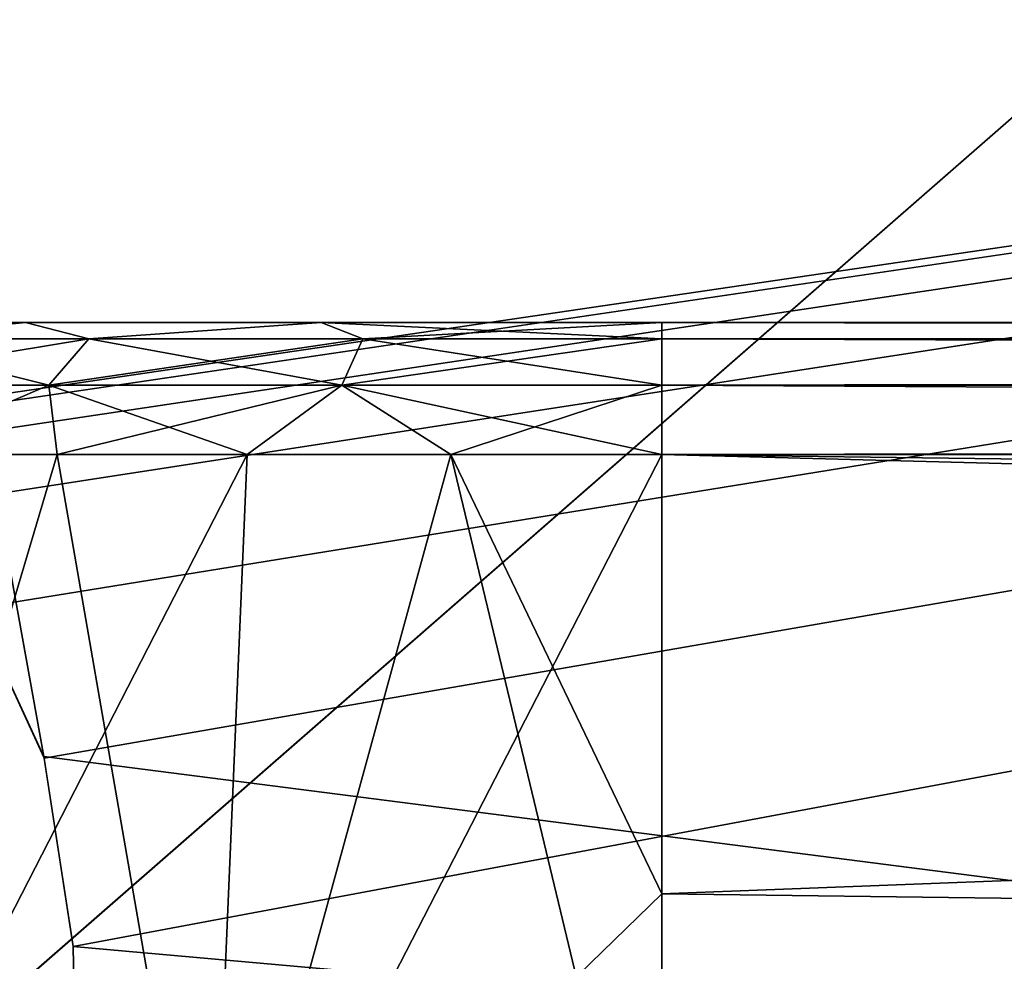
# Model space of a CAD drawing. Header units: millimetres. Extents: x -75 to 75, y -23 to 43.
# Tile 68 of 256: x -54 to -51, y 4 to 7. Entities that reach past the tile are written whole.
import ezdxf

# ---------------------------------------------------------------- set-up
doc = ezdxf.new("R2010")
doc.units = ezdxf.units.MM
doc.header["$LTSCALE"] = 81.481481
for name, color, linetype in [('135', 7, 'CONTINUOUS'), ('215', 7, 'CONTINUOUS'), ('229', 7, 'CONTINUOUS'), ('234', 7, 'CONTINUOUS'), ('235', 7, 'CONTINUOUS'), ('238', 7, 'CONTINUOUS'), ('246', 7, 'CONTINUOUS'), ('247', 7, 'CONTINUOUS'), ('248', 7, 'CONTINUOUS'), ('253', 7, 'CONTINUOUS'), ('264', 7, 'CONTINUOUS'), ('448', 7, 'CONTINUOUS'), ('6', 7, 'CONTINUOUS'), ('8', 7, 'CONTINUOUS')]:
    doc.layers.add(name, color=color, linetype=linetype)

msp = doc.modelspace()

# ---------------------------------------------------------------- linework, layer by layer
at = {"layer": '135', "color": 251, "linetype": 'Continuous', "true_color": 0x464b4f}
for points in [[(-53.9502, 6, -41.6759), (-54.599, 6, -40.8354), (-53.9502, 6, 15.6759), (-53.9502, 6, -41.6759)], [(-53.9502, 6, 15.6759), (-54.599, 6, -40.8354), (-54.599, 6, 14.8354), (-53.9502, 6, 15.6759)], [(-53.044, 6, 16.2291), (-53.9502, 6, -41.6759), (-53.9502, 6, 15.6759), (-53.044, 6, 16.2291)], [(-53.25, 6, -40), (-53.1262, 6, -40.5424), (-53.9502, 6, -41.6759), (-53.25, 6, -40)], [(-53.25, 6, -6), (-53.25, 6, -40), (-53.9502, 6, -41.6759), (-53.25, 6, -6)], [(-53.9502, 6, -41.6759), (-53.1262, 6, -40.5424), (-53.044, 6, -42.2291), (-53.9502, 6, -41.6759)], [(-53.25, 6, -6), (-53.9502, 6, -41.6759), (-53.044, 6, 16.2291), (-53.25, 6, -6)], [(-53.1262, 6, -39.4576), (-53.25, 6, -40), (-53.1262, 6, -6.5424), (-53.1262, 6, -39.4576)], [(-53.25, 6, -40), (-53.25, 6, -6), (-53.1262, 6, -6.5424), (-53.25, 6, -40)], [(-53.1262, 6, -5.4576), (-53.25, 6, -6), (-53.044, 6, 16.2291), (-53.1262, 6, -5.4576)], [(-52.7794, 6, -39.0227), (-53.1262, 6, -39.4576), (-52.7794, 6, -6.9773), (-52.7794, 6, -39.0227)], [(-52.7794, 6, -6.9773), (-53.1262, 6, -39.4576), (-53.1262, 6, -6.5424), (-52.7794, 6, -6.9773)], [(-53.1262, 6, -40.5424), (-52.7794, 6, -40.9773), (-53.044, 6, -42.2291), (-53.1262, 6, -40.5424)], [(-52.7794, 6, -5.0227), (-53.1262, 6, -5.4576), (-53.044, 6, 16.2291), (-52.7794, 6, -5.0227)], [(-52.7794, 6, -40.9773), (-52.2782, 6, -41.2187), (-53.044, 6, -42.2291), (-52.7794, 6, -40.9773)], [(-53.044, 6, -42.2291), (-52.2782, 6, -41.2187), (-52, 6, -42.422), (-53.044, 6, -42.2291)], [(-52, 6, 16.422), (-52.7794, 6, -5.0227), (-53.044, 6, 16.2291), (-52, 6, 16.422)], [(-52.2782, 6, -38.7813), (-52.7794, 6, -39.0227), (-52.2782, 6, -7.2187), (-52.2782, 6, -38.7813)], [(-52.2782, 6, -7.2187), (-52.7794, 6, -39.0227), (-52.7794, 6, -6.9773), (-52.2782, 6, -7.2187)], [(-52.2782, 6, -4.7813), (-52.7794, 6, -5.0227), (-52, 6, 16.422), (-52.2782, 6, -4.7813)], [(-51.7218, 6, -38.7813), (-52.2782, 6, -38.7813), (-51.7218, 6, -7.2187), (-51.7218, 6, -38.7813)], [(-51.7218, 6, -7.2187), (-52.2782, 6, -38.7813), (-52.2782, 6, -7.2187), (-51.7218, 6, -7.2187)], [(-52.2782, 6, -41.2187), (-51.7218, 6, -41.2187), (-52, 6, -42.422), (-52.2782, 6, -41.2187)], [(-51.7218, 6, -4.7813), (-52.2782, 6, -4.7813), (-52, 6, 16.422), (-51.7218, 6, -4.7813)], [(-51.7218, 6, -41.2187), (-51.2206, 6, -40.9773), (-52, 6, -42.422), (-51.7218, 6, -41.2187)], [(-11.7799, 6, 15.217), (-12.2811, 6, 14.9756), (-52, 6, 16.422), (-11.7799, 6, 15.217)], [(-51.2206, 6, -40.9773), (-50.8738, 6, -40.5424), (-52, 6, -42.422), (-51.2206, 6, -40.9773)], [(-52, 6, -42.422), (-50.8738, 6, -40.5424), (-17.3407, 6, -42.422), (-52, 6, -42.422)], [(-12.2811, 6, 14.9756), (-51.7218, 6, -4.7813), (-52, 6, 16.422), (-12.2811, 6, 14.9756)], [(52, 6, 16.422), (-11.7799, 6, 15.217), (-52, 6, 16.422), (52, 6, 16.422)], [(-51.2206, 6, -39.0227), (-51.7218, 6, -38.7813), (-51.2206, 6, -6.9773), (-51.2206, 6, -39.0227)], [(-51.2206, 6, -6.9773), (-51.7218, 6, -38.7813), (-51.7218, 6, -7.2187), (-51.2206, 6, -6.9773)], [(-51.7218, 6, -4.7813), (-12.2811, 6, 14.9756), (-51.2206, 6, -5.0227), (-51.7218, 6, -4.7813)], [(-50.8738, 6, -39.4576), (-51.2206, 6, -39.0227), (-50.8738, 6, -6.5424), (-50.8738, 6, -39.4576)], [(-50.8738, 6, -6.5424), (-51.2206, 6, -39.0227), (-51.2206, 6, -6.9773), (-50.8738, 6, -6.5424)], [(-51.2206, 6, -5.0227), (-12.2811, 6, 14.9756), (-50.8738, 6, -5.4576), (-51.2206, 6, -5.0227)]]:
    msp.add_3dface(points, dxfattribs=at)
at = {"layer": '215', "color": 251, "linetype": 'Continuous', "true_color": 0x464b4f}
for points in [[(-22.1967, 4.0893, -93.4555), (-22.1076, 4.6662, -93.4756), (-55.2537, 12.2105, -93.7391), (-22.1967, 4.0893, -93.4555)], [(-22.1076, 4.6662, -93.4756), (-21.896, 5.1245, -93.4916), (-55.2537, 12.2105, -93.7391), (-22.1076, 4.6662, -93.4756)], [(-38.6265, 5.4232, -93.5021), (-38.3473, 5.5791, -93.5075), (-55.2537, 12.2105, -93.7391), (-38.6265, 5.4232, -93.5021)], [(-21.896, 5.1245, -93.4916), (-21.6265, 5.4232, -93.5021), (-55.2537, 12.2105, -93.7391), (-21.896, 5.1245, -93.4916)], [(-21.6265, 5.4232, -93.5021), (-21.3473, 5.5791, -93.5075), (-55.2537, 12.2105, -93.7391), (-21.6265, 5.4232, -93.5021)], [(-38.896, 5.1245, -93.4916), (-38.6265, 5.4232, -93.5021), (-55.2537, 12.2105, -93.7391), (-38.896, 5.1245, -93.4916)], [(-21.3473, 5.5791, -93.5075), (-21.0838, 5.6242, -93.5091), (-55.2537, 12.2105, -93.7391), (-21.3473, 5.5791, -93.5075)], [(-21.0838, 5.6242, -93.5091), (-20.9162, 5.6242, -93.5091), (-55.2537, 12.2105, -93.7391), (-21.0838, 5.6242, -93.5091)], [(-38.3473, 5.5791, -93.5075), (-38.0838, 5.6242, -93.5091), (-55.2537, 12.2105, -93.7391), (-38.3473, 5.5791, -93.5075)], [(-22.2194, 2.7895, -93.4101), (-22.1967, 4.0893, -93.4555), (-55.2537, 12.2105, -93.7391), (-22.2194, 2.7895, -93.4101)], [(-38.0838, 5.6242, -93.5091), (-37.9162, 5.6242, -93.5091), (-55.2537, 12.2105, -93.7391), (-38.0838, 5.6242, -93.5091)], [(-37.9162, 5.6242, -93.5091), (-37.6443, 5.5761, -93.5074), (-55.2537, 12.2105, -93.7391), (-37.9162, 5.6242, -93.5091)], [(-37.6443, 5.5761, -93.5074), (-22.2194, 2.7895, -93.4101), (-55.2537, 12.2105, -93.7391), (-37.6443, 5.5761, -93.5074)], [(-39.1076, 4.6662, -93.4756), (-38.896, 5.1245, -93.4916), (-55.2537, 12.2105, -93.7391), (-39.1076, 4.6662, -93.4756)], [(-55.2537, 12.2105, -93.7391), (-20.6443, 5.5761, -93.5074), (-10.3562, 7.4922, -93.5743), (-55.2537, 12.2105, -93.7391)], [(-20.9162, 5.6242, -93.5091), (-20.6443, 5.5761, -93.5074), (-55.2537, 12.2105, -93.7391), (-20.9162, 5.6242, -93.5091)], [(-39.1967, 4.0893, -93.4555), (-39.1076, 4.6662, -93.4756), (-55.2537, 12.2105, -93.7391), (-39.1967, 4.0893, -93.4555)], [(-39.2194, 2.7895, -93.4101), (-39.1967, 4.0893, -93.4555), (-55.2537, 12.2105, -93.7391), (-39.2194, 2.7895, -93.4101)], [(-54.1037, 5.1241, -93.4916), (-53.8939, 4.6713, -93.4758), (-55.2537, 12.2105, -93.7391), (-54.1037, 5.1241, -93.4916)], [(-53.8939, 4.6713, -93.4758), (-39.2194, 2.7895, -93.4101), (-55.2537, 12.2105, -93.7391), (-53.8939, 4.6713, -93.4758)], [(-53.8033, 4.0893, -93.4555), (-39.2194, 2.7895, -93.4101), (-53.8939, 4.6713, -93.4758), (-53.8033, 4.0893, -93.4555)], [(-53.7806, 2.7895, -93.4101), (-39.2194, 2.7895, -93.4101), (-53.8033, 4.0893, -93.4555), (-53.7806, 2.7895, -93.4101)]]:
    msp.add_3dface(points, dxfattribs=at)
at = {"layer": '229', "color": 251, "linetype": 'Continuous', "true_color": 0x464b4f}
for points in [[(-10.3562, 12.2105, -95.0609), (-58.2002, 2.5, -95.4), (-55.2537, 12.2105, -95.0609), (-10.3562, 12.2105, -95.0609)], [(-10.3562, 7.3602, -95.2303), (-58.2002, 2.5, -95.4), (-10.3562, 12.2105, -95.0609), (-10.3562, 7.3602, -95.2303)], [(-10.3562, 2.5, -95.4), (-58.2002, 2.5, -95.4), (-10.3562, 7.3602, -95.2303), (-10.3562, 2.5, -95.4)]]:
    msp.add_3dface(points, dxfattribs=at)
at = {"layer": '234', "color": 251, "linetype": 'Continuous', "true_color": 0x464b4f}
for points in [[(52, 4.2501, 17.6839), (-52, 5.5958, 17.0564), (52, 2.9042, 18.3115), (52, 4.2501, 17.6839)], [(52, 5.5958, 17.0564), (-52, 5.5958, 17.0564), (52, 4.2501, 17.6839), (52, 5.5958, 17.0564)], [(-52, 5.5958, 17.0564), (-52, 4.2501, 17.6839), (52, 2.9042, 18.3115), (-52, 5.5958, 17.0564)], [(-52, 4.2501, 17.6839), (-52, 2.9042, 18.3115), (52, 2.9042, 18.3115), (-52, 4.2501, 17.6839)]]:
    msp.add_3dface(points, dxfattribs=at)
at = {"layer": '235', "color": 251, "linetype": 'Continuous', "true_color": 0x464b4f}
for points in [[(52, 5.9505, 16.6804), (52, 6, 16.422), (-52, 5.9505, 16.6804), (52, 5.9505, 16.6804)], [(52, 6, 16.422), (-52, 6, 16.422), (-52, 5.9505, 16.6804), (52, 6, 16.422)], [(-52, 5.809, 16.9025), (52, 5.9505, 16.6804), (-52, 5.9505, 16.6804), (-52, 5.809, 16.9025)], [(52, 5.809, 16.9025), (52, 5.9505, 16.6804), (-52, 5.809, 16.9025), (52, 5.809, 16.9025)], [(-52, 5.5958, 17.0564), (52, 5.809, 16.9025), (-52, 5.809, 16.9025), (-52, 5.5958, 17.0564)], [(-52, 5.5958, 17.0564), (52, 5.5958, 17.0564), (52, 5.809, 16.9025), (-52, 5.5958, 17.0564)]]:
    msp.add_3dface(points, dxfattribs=at)
at = {"layer": '238', "color": 251, "linetype": 'Continuous', "true_color": 0x464b4f}
for points in [[(-53.8531, 5.5958, 16.5355), (-54.3737, 5.5958, 16.1483), (-54.6528, 2.9042, 17.5142), (-53.8531, 5.5958, 16.5355)], [(-53.385, 2.9042, 18.1079), (-53.8531, 5.5958, 16.5355), (-54.6528, 2.9042, 17.5142), (-53.385, 2.9042, 18.1079)], [(-53.2707, 5.5958, 16.8216), (-53.8531, 5.5958, 16.5355), (-53.385, 2.9042, 18.1079), (-53.2707, 5.5958, 16.8216)], [(-52, 2.9042, 18.3115), (-52.6461, 5.5958, 16.9972), (-53.385, 2.9042, 18.1079), (-52, 2.9042, 18.3115)], [(-52.6461, 5.5958, 16.9972), (-53.2707, 5.5958, 16.8216), (-53.385, 2.9042, 18.1079), (-52.6461, 5.5958, 16.9972)], [(-52, 2.9042, 18.3115), (-52, 4.2501, 17.6839), (-52.6461, 5.5958, 16.9972), (-52, 2.9042, 18.3115)], [(-52, 4.2501, 17.6839), (-52, 5.5958, 17.0564), (-52.6461, 5.5958, 16.9972), (-52, 4.2501, 17.6839)]]:
    msp.add_3dface(points, dxfattribs=at)
at = {"layer": '246', "color": 251, "linetype": 'Continuous', "true_color": 0x464b4f}
for points in [[(-53.9502, 6, 15.6759), (-54.599, 6, 14.8354), (-54.445, 5.9505, 15.5339), (-53.9502, 6, 15.6759)], [(-53.7552, 5.9505, 16.1522), (-53.9502, 6, 15.6759), (-54.445, 5.9505, 15.5339), (-53.7552, 5.9505, 16.1522)], [(-53.044, 6, 16.2291), (-53.9502, 6, 15.6759), (-53.7552, 5.9505, 16.1522), (-53.044, 6, 16.2291)], [(-52.9165, 5.9505, 16.5455), (-53.044, 6, 16.2291), (-53.7552, 5.9505, 16.1522), (-52.9165, 5.9505, 16.5455)], [(-52, 5.9505, 16.6804), (-53.044, 6, 16.2291), (-52.9165, 5.9505, 16.5455), (-52, 5.9505, 16.6804)], [(-52, 6, 16.422), (-53.044, 6, 16.2291), (-52, 5.9505, 16.6804), (-52, 6, 16.422)], [(-53.8778, 5.809, 16.3374), (-54.445, 5.9505, 15.5339), (-54.6158, 5.809, 15.676), (-53.8778, 5.809, 16.3374)], [(-53.7552, 5.9505, 16.1522), (-54.445, 5.9505, 15.5339), (-53.8778, 5.809, 16.3374), (-53.7552, 5.9505, 16.1522)], [(-52.9805, 5.809, 16.7582), (-53.7552, 5.9505, 16.1522), (-53.8778, 5.809, 16.3374), (-52.9805, 5.809, 16.7582)], [(-52.9165, 5.9505, 16.5455), (-53.7552, 5.9505, 16.1522), (-52.9805, 5.809, 16.7582), (-52.9165, 5.9505, 16.5455)], [(-52, 5.809, 16.9025), (-52.9165, 5.9505, 16.5455), (-52.9805, 5.809, 16.7582), (-52, 5.809, 16.9025)], [(-52, 5.809, 16.9025), (-52, 5.9505, 16.6804), (-52.9165, 5.9505, 16.5455), (-52, 5.809, 16.9025)], [(-54.3737, 5.5958, 16.1483), (-53.8778, 5.809, 16.3374), (-54.6158, 5.809, 15.676), (-54.3737, 5.5958, 16.1483)], [(-54.3737, 5.5958, 16.1483), (-53.8531, 5.5958, 16.5355), (-53.8778, 5.809, 16.3374), (-54.3737, 5.5958, 16.1483)], [(-53.2707, 5.5958, 16.8216), (-52.9805, 5.809, 16.7582), (-53.8778, 5.809, 16.3374), (-53.2707, 5.5958, 16.8216)], [(-53.8531, 5.5958, 16.5355), (-53.2707, 5.5958, 16.8216), (-53.8778, 5.809, 16.3374), (-53.8531, 5.5958, 16.5355)], [(-53.2707, 5.5958, 16.8216), (-52.6461, 5.5958, 16.9972), (-52.9805, 5.809, 16.7582), (-53.2707, 5.5958, 16.8216)], [(-52, 5.5958, 17.0564), (-52, 5.809, 16.9025), (-52.9805, 5.809, 16.7582), (-52, 5.5958, 17.0564)], [(-52.6461, 5.5958, 16.9972), (-52, 5.5958, 17.0564), (-52.9805, 5.809, 16.7582), (-52.6461, 5.5958, 16.9972)]]:
    msp.add_3dface(points, dxfattribs=at)
at = {"layer": '247', "color": 251, "linetype": 'Continuous', "true_color": 0x464b4f}
for points in [[(-53.8531, 5.5958, -42.5355), (-53.2707, 5.5958, -42.8216), (-54.6528, 2.9042, -43.5142), (-53.8531, 5.5958, -42.5355)], [(-54.6528, 2.9042, -43.5142), (-53.2707, 5.5958, -42.8216), (-53.385, 2.9042, -44.1079), (-54.6528, 2.9042, -43.5142)], [(-54.3737, 5.5958, -42.1483), (-53.8531, 5.5958, -42.5355), (-54.6528, 2.9042, -43.5142), (-54.3737, 5.5958, -42.1483)], [(-53.2707, 5.5958, -42.8216), (-52.6461, 5.5958, -42.9972), (-53.385, 2.9042, -44.1079), (-53.2707, 5.5958, -42.8216)], [(-52, 5.5958, -43.0564), (-52, 4.2501, -43.6839), (-53.385, 2.9042, -44.1079), (-52, 5.5958, -43.0564)], [(-52.6461, 5.5958, -42.9972), (-52, 5.5958, -43.0564), (-53.385, 2.9042, -44.1079), (-52.6461, 5.5958, -42.9972)], [(-52, 4.2501, -43.6839), (-52, 2.9042, -44.3115), (-53.385, 2.9042, -44.1079), (-52, 4.2501, -43.6839)]]:
    msp.add_3dface(points, dxfattribs=at)
at = {"layer": '248', "color": 251, "linetype": 'Continuous', "true_color": 0x464b4f}
for points in [[(-52, 2.9042, -44.3115), (-52, 4.2501, -43.6839), (-17.3407, 5.5958, -43.0564), (-52, 2.9042, -44.3115)], [(-52, 4.2501, -43.6839), (-52, 5.5958, -43.0564), (-17.3407, 5.5958, -43.0564), (-52, 4.2501, -43.6839)], [(-17.3972, 4.2532, -43.6825), (-52, 2.9042, -44.3115), (-17.3407, 5.5958, -43.0564), (-17.3972, 4.2532, -43.6825)], [(-17.445, 2.9042, -44.3115), (-52, 2.9042, -44.3115), (-17.3972, 4.2532, -43.6825), (-17.445, 2.9042, -44.3115)]]:
    msp.add_3dface(points, dxfattribs=at)
at = {"layer": '253', "color": 251, "linetype": 'Continuous', "true_color": 0x464b4f}
for points in [[(-54.599, 6, -40.8354), (-53.9502, 6, -41.6759), (-54.445, 5.9505, -41.5339), (-54.599, 6, -40.8354)], [(-54.445, 5.9505, -41.5339), (-53.9502, 6, -41.6759), (-53.7552, 5.9505, -42.1522), (-54.445, 5.9505, -41.5339)], [(-53.9502, 6, -41.6759), (-53.044, 6, -42.2291), (-53.7552, 5.9505, -42.1522), (-53.9502, 6, -41.6759)], [(-53.7552, 5.9505, -42.1522), (-53.044, 6, -42.2291), (-52.9165, 5.9505, -42.5455), (-53.7552, 5.9505, -42.1522)], [(-53.044, 6, -42.2291), (-52, 6, -42.422), (-52.9165, 5.9505, -42.5455), (-53.044, 6, -42.2291)], [(-52.9165, 5.9505, -42.5455), (-52, 6, -42.422), (-52, 5.9505, -42.6804), (-52.9165, 5.9505, -42.5455)], [(-54.445, 5.9505, -41.5339), (-53.7552, 5.9505, -42.1522), (-54.6158, 5.809, -41.676), (-54.445, 5.9505, -41.5339)], [(-54.6158, 5.809, -41.676), (-53.7552, 5.9505, -42.1522), (-53.8778, 5.809, -42.3374), (-54.6158, 5.809, -41.676)], [(-53.7552, 5.9505, -42.1522), (-52.9165, 5.9505, -42.5455), (-53.8778, 5.809, -42.3374), (-53.7552, 5.9505, -42.1522)], [(-53.8778, 5.809, -42.3374), (-52.9165, 5.9505, -42.5455), (-52.9805, 5.809, -42.7582), (-53.8778, 5.809, -42.3374)], [(-52.9165, 5.9505, -42.5455), (-52, 5.9505, -42.6804), (-52.9805, 5.809, -42.7582), (-52.9165, 5.9505, -42.5455)], [(-52.9805, 5.809, -42.7582), (-52, 5.9505, -42.6804), (-52, 5.809, -42.9025), (-52.9805, 5.809, -42.7582)], [(-54.3737, 5.5958, -42.1483), (-54.6158, 5.809, -41.676), (-53.8778, 5.809, -42.3374), (-54.3737, 5.5958, -42.1483)], [(-53.8531, 5.5958, -42.5355), (-54.3737, 5.5958, -42.1483), (-53.8778, 5.809, -42.3374), (-53.8531, 5.5958, -42.5355)], [(-53.8531, 5.5958, -42.5355), (-53.8778, 5.809, -42.3374), (-52.9805, 5.809, -42.7582), (-53.8531, 5.5958, -42.5355)], [(-53.2707, 5.5958, -42.8216), (-53.8531, 5.5958, -42.5355), (-52.9805, 5.809, -42.7582), (-53.2707, 5.5958, -42.8216)], [(-52.6461, 5.5958, -42.9972), (-53.2707, 5.5958, -42.8216), (-52.9805, 5.809, -42.7582), (-52.6461, 5.5958, -42.9972)], [(-52.6461, 5.5958, -42.9972), (-52.9805, 5.809, -42.7582), (-52, 5.809, -42.9025), (-52.6461, 5.5958, -42.9972)], [(-52, 5.5958, -43.0564), (-52.6461, 5.5958, -42.9972), (-52, 5.809, -42.9025), (-52, 5.5958, -43.0564)]]:
    msp.add_3dface(points, dxfattribs=at)
at = {"layer": '264', "color": 251, "linetype": 'Continuous', "true_color": 0x464b4f}
for points in [[(-58.5, 7.4961, 93.5745), (-10.3562, 12.2105, 93.7391), (-55.0838, 5.6242, 93.5091), (-58.5, 7.4961, 93.5745)], [(-55.0838, 5.6242, 93.5091), (-10.3562, 12.2105, 93.7391), (-54.9162, 5.6242, 93.5091), (-55.0838, 5.6242, 93.5091)], [(-54.9162, 5.6242, 93.5091), (-10.3562, 12.2105, 93.7391), (-54.6527, 5.5791, 93.5075), (-54.9162, 5.6242, 93.5091)], [(-54.6527, 5.5791, 93.5075), (-10.3562, 12.2105, 93.7391), (-54.3735, 5.4232, 93.5021), (-54.6527, 5.5791, 93.5075)], [(-54.3735, 5.4232, 93.5021), (-10.3562, 12.2105, 93.7391), (-54.104, 5.1245, 93.4916), (-54.3735, 5.4232, 93.5021)], [(-54.104, 5.1245, 93.4916), (-10.3562, 12.2105, 93.7391), (-53.8924, 4.6662, 93.4756), (-54.104, 5.1245, 93.4916)], [(-53.8924, 4.6662, 93.4756), (-10.3562, 12.2105, 93.7391), (-53.8033, 4.0893, 93.4555), (-53.8924, 4.6662, 93.4756)], [(-53.8033, 4.0893, 93.4555), (-10.3562, 12.2105, 93.7391), (-53.7806, 2.7895, 93.4101), (-53.8033, 4.0893, 93.4555)], [(-10.3562, 12.2105, 93.7391), (-38.3557, 5.5761, 93.5074), (-53.7806, 2.7895, 93.4101), (-10.3562, 12.2105, 93.7391)], [(-38.3557, 5.5761, 93.5074), (-38.6319, 5.4188, 93.5019), (-53.7806, 2.7895, 93.4101), (-38.3557, 5.5761, 93.5074)], [(-38.6319, 5.4188, 93.5019), (-38.8963, 5.1241, 93.4916), (-53.7806, 2.7895, 93.4101), (-38.6319, 5.4188, 93.5019)], [(-38.8963, 5.1241, 93.4916), (-39.1061, 4.6713, 93.4758), (-53.7806, 2.7895, 93.4101), (-38.8963, 5.1241, 93.4916)], [(-39.1061, 4.6713, 93.4758), (-39.1967, 4.0893, 93.4555), (-53.7806, 2.7895, 93.4101), (-39.1061, 4.6713, 93.4758)], [(-39.1967, 4.0893, 93.4555), (-39.2194, 2.7895, 93.4101), (-53.7806, 2.7895, 93.4101), (-39.1967, 4.0893, 93.4555)]]:
    msp.add_3dface(points, dxfattribs=at)
at = {"layer": '448', "color": 251, "linetype": 'Continuous', "true_color": 0x464b4f}
for points in [[(-52, 6, -42.422), (-17.3407, 6, -42.422), (-17.3407, 5.9645, -42.6422), (-52, 6, -42.422)], [(-52, 5.9505, -42.6804), (-52, 6, -42.422), (-17.3407, 5.9505, -42.6804), (-52, 5.9505, -42.6804)], [(-52, 6, -42.422), (-17.3407, 5.9645, -42.6422), (-17.3407, 5.9505, -42.6804), (-52, 6, -42.422)], [(-52, 5.9505, -42.6804), (-17.3407, 5.9505, -42.6804), (-17.3407, 5.8227, -42.8875), (-52, 5.9505, -42.6804)], [(-52, 5.9505, -42.6804), (-17.3407, 5.8227, -42.8875), (-17.3407, 5.8092, -42.9023), (-52, 5.9505, -42.6804)], [(-52, 5.809, -42.9025), (-52, 5.9505, -42.6804), (-17.3407, 5.8092, -42.9023), (-52, 5.809, -42.9025)], [(-17.3407, 5.5958, -43.0564), (-52, 5.809, -42.9025), (-17.3407, 5.8092, -42.9023), (-17.3407, 5.5958, -43.0564)], [(-17.3407, 5.5958, -43.0564), (-52, 5.5958, -43.0564), (-52, 5.809, -42.9025), (-17.3407, 5.5958, -43.0564)]]:
    msp.add_3dface(points, dxfattribs=at)
at = {"layer": '6', "color": 251, "linetype": 'Continuous', "true_color": 0x565d62}
for points in [[(-59.0014, 37, 105), (-58.517, 0, 104.5156), (-16.1484, 37, 105), (-59.0014, 37, 105)], [(-58.517, 0, 104.5156), (-15.8255, 0, 104.5156), (-16.1484, 37, 105), (-58.517, 0, 104.5156)]]:
    msp.add_3dface(points, dxfattribs=at)
at = {"layer": '8', "color": 251, "linetype": 'Continuous', "true_color": 0x565d62}
for points in [[(-58.517, 0, -104.5156), (-59.0014, 37, -105), (59.0014, 37, -105), (-58.517, 0, -104.5156)], [(58.517, 0, -104.5156), (-58.517, 0, -104.5156), (59.0014, 37, -105), (58.517, 0, -104.5156)]]:
    msp.add_3dface(points, dxfattribs=at)

doc.saveas('drawing.dxf')
